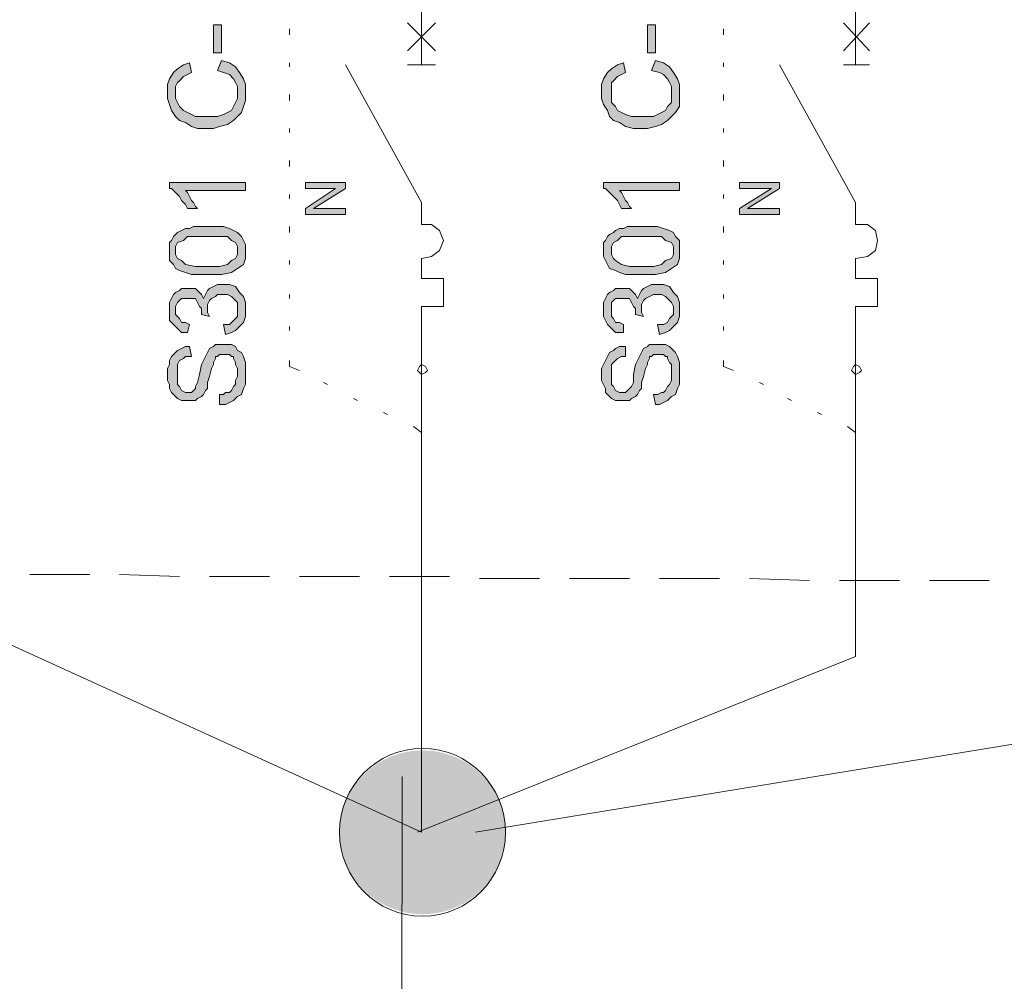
# Model space of a CAD drawing. Header units: millimetres. Extents: x 74583 to 75292, y 11361 to 11727.
# Tile 53 of 85: x 75177.47 to 75182.69, y 11683.63 to 11688.72. Entities that reach past the tile are written whole.
import ezdxf

# ---------------------------------------------------------------- set-up
doc = ezdxf.new("R2010")
doc.units = ezdxf.units.MM
doc.layers.add('C00-00-00', color=7, linetype='Continuous')

msp = doc.modelspace()

# ---------------------------------------------------------------- hatches: boundary and pattern name
at = {"layer": 'C00-00-00'}
h = msp.add_hatch(color=256, dxfattribs=at)
h.dxf.hatch_style = 2
h.paths.add_polyline_path([(75178.5426, 11688.5487), (75178.5426, 11688.6969), (75178.5003, 11688.6969), (75178.5003, 11688.5487)])
h = msp.add_hatch(color=256, dxfattribs=at)
h.dxf.hatch_style = 2
h.paths.add_polyline_path([(75180.8392, 11688.5487), (75180.8392, 11688.6969), (75180.7968, 11688.6969), (75180.7968, 11688.5487)])
h = msp.add_hatch(color=256, dxfattribs=at)
h.dxf.hatch_style = 2
h.paths.add_polyline_path([(75178.5214, 11688.4535), (75178.5426, 11688.5064), (75178.5849, 11688.4958), (75178.6167, 11688.4746), (75178.6378, 11688.4429), (75178.659, 11688.4111), (75178.6696, 11688.3794), (75178.6696, 11688.2947), (75178.659, 11688.263), (75178.6484, 11688.2312), (75178.6273, 11688.21), (75178.6061, 11688.1889), (75178.5743, 11688.1677), (75178.532, 11688.1571), (75178.5003, 11688.1465), (75178.4156, 11688.1465), (75178.3838, 11688.1571), (75178.3521, 11688.1783), (75178.3203, 11688.1889), (75178.2992, 11688.21), (75178.278, 11688.2418), (75178.2674, 11688.2735), (75178.2568, 11688.3053), (75178.2568, 11688.3794), (75178.2674, 11688.4111), (75178.2886, 11688.4429), (75178.3098, 11688.464), (75178.3415, 11688.4852), (75178.3733, 11688.4958), (75178.3838, 11688.4429), (75178.3627, 11688.4323), (75178.3415, 11688.4217), (75178.3203, 11688.4005), (75178.3098, 11688.39), (75178.2992, 11688.3688), (75178.2992, 11688.3053), (75178.3098, 11688.2841), (75178.3203, 11688.263), (75178.3415, 11688.2418), (75178.3627, 11688.2312), (75178.3838, 11688.2206), (75178.405, 11688.21), (75178.5214, 11688.21), (75178.5532, 11688.2206), (75178.5743, 11688.2312), (75178.5955, 11688.2418), (75178.6061, 11688.263), (75178.6167, 11688.2841), (75178.6273, 11688.3053), (75178.6273, 11688.3688), (75178.6167, 11688.39), (75178.6061, 11688.4111), (75178.5849, 11688.4323), (75178.5532, 11688.4429)])
h = msp.add_hatch(color=256, dxfattribs=at)
h.dxf.hatch_style = 2
h.paths.add_polyline_path([(75180.818, 11688.4535), (75180.8392, 11688.5064), (75180.8815, 11688.4958), (75180.9133, 11688.4746), (75180.9344, 11688.4429), (75180.9556, 11688.4111), (75180.9662, 11688.3794), (75180.9662, 11688.263), (75180.945, 11688.2312), (75180.9238, 11688.21), (75180.9027, 11688.1889), (75180.8709, 11688.1677), (75180.8392, 11688.1571), (75180.7968, 11688.1465), (75180.7228, 11688.1465), (75180.6804, 11688.1571), (75180.6487, 11688.1783), (75180.6169, 11688.1889), (75180.5958, 11688.21), (75180.5852, 11688.2418), (75180.564, 11688.2735), (75180.5534, 11688.3053), (75180.5534, 11688.3794), (75180.564, 11688.4111), (75180.5852, 11688.4429), (75180.6063, 11688.464), (75180.6381, 11688.4852), (75180.6698, 11688.4958), (75180.6804, 11688.4429), (75180.6593, 11688.4323), (75180.6381, 11688.4217), (75180.6169, 11688.4005), (75180.6063, 11688.39), (75180.6063, 11688.2841), (75180.6275, 11688.263), (75180.6381, 11688.2418), (75180.6593, 11688.2312), (75180.6804, 11688.2206), (75180.7122, 11688.21), (75180.8286, 11688.21), (75180.8498, 11688.2206), (75180.8709, 11688.2312), (75180.8921, 11688.2418), (75180.9027, 11688.263), (75180.9238, 11688.2841), (75180.9238, 11688.3688), (75180.9133, 11688.39), (75180.9027, 11688.4111), (75180.8815, 11688.4323), (75180.8603, 11688.4429)])
h = msp.add_hatch(color=256, dxfattribs=at)
h.dxf.hatch_style = 2
h.paths.add_polyline_path([(75178.6696, 11687.8608), (75178.6696, 11687.8185), (75178.3521, 11687.8185), (75178.3627, 11687.8079), (75178.3733, 11687.7867), (75178.3838, 11687.7655), (75178.3944, 11687.755), (75178.405, 11687.7338), (75178.4156, 11687.7232), (75178.3627, 11687.7232), (75178.3521, 11687.7444), (75178.3309, 11687.7655), (75178.3203, 11687.7867), (75178.2992, 11687.8079), (75178.278, 11687.829), (75178.2674, 11687.829), (75178.2674, 11687.8608)])
h = msp.add_hatch(color=256, dxfattribs=at)
h.dxf.hatch_style = 2
h.paths.add_polyline_path([(75179.1988, 11687.6915), (75178.9871, 11687.6915), (75178.9871, 11687.7232), (75179.1458, 11687.829), (75178.9871, 11687.829), (75178.9871, 11687.8608), (75179.1988, 11687.8608), (75179.1988, 11687.829), (75179.0294, 11687.7232), (75179.1988, 11687.7232)])
h = msp.add_hatch(color=256, dxfattribs=at)
h.dxf.hatch_style = 2
h.paths.add_polyline_path([(75180.9662, 11687.8608), (75180.9662, 11687.8185), (75180.6487, 11687.8185), (75180.6593, 11687.8079), (75180.6698, 11687.7867), (75180.6804, 11687.7655), (75180.691, 11687.755), (75180.7016, 11687.7338), (75180.7122, 11687.7232), (75180.6593, 11687.7232), (75180.6487, 11687.7444), (75180.6381, 11687.7655), (75180.6169, 11687.7867), (75180.5958, 11687.8079), (75180.5746, 11687.829), (75180.564, 11687.829), (75180.564, 11687.8608)])
h = msp.add_hatch(color=256, dxfattribs=at)
h.dxf.hatch_style = 2
h.paths.add_polyline_path([(75181.4953, 11687.6915), (75181.2837, 11687.6915), (75181.2837, 11687.7232), (75181.453, 11687.829), (75181.2837, 11687.829), (75181.2837, 11687.8608), (75181.4953, 11687.8608), (75181.4953, 11687.829), (75181.326, 11687.7232), (75181.4953, 11687.7232)])
h = msp.add_hatch(color=256, dxfattribs=at)
h.paths.add_polyline_path([(75178.4685, 11687.374), (75178.3838, 11687.374), (75178.3521, 11687.3845), (75178.3203, 11687.3951), (75178.2992, 11687.4057), (75178.2886, 11687.4269), (75178.2674, 11687.448), (75178.2674, 11687.5433), (75178.278, 11687.5539), (75178.2886, 11687.575), (75178.2992, 11687.5856), (75178.3098, 11687.5962), (75178.3309, 11687.6068), (75178.3521, 11687.6174), (75178.3733, 11687.6174), (75178.3944, 11687.628), (75178.5532, 11687.628), (75178.5849, 11687.6174), (75178.6061, 11687.6068), (75178.6273, 11687.5962), (75178.6484, 11687.575), (75178.659, 11687.5539), (75178.6696, 11687.5327), (75178.6696, 11687.4586), (75178.659, 11687.4269), (75178.6273, 11687.4057), (75178.5955, 11687.3845), (75178.5426, 11687.374)])
h.paths.add_polyline_path([(75178.4685, 11687.4163), (75178.532, 11687.4163), (75178.5743, 11687.4269), (75178.5955, 11687.448), (75178.6167, 11687.4586), (75178.6273, 11687.4798), (75178.6273, 11687.5221), (75178.6167, 11687.5433), (75178.5955, 11687.5539), (75178.5743, 11687.575), (75178.3627, 11687.575), (75178.3415, 11687.5539), (75178.3098, 11687.5433), (75178.2992, 11687.5221), (75178.2992, 11687.4798), (75178.3098, 11687.4586), (75178.3309, 11687.448), (75178.3521, 11687.4269), (75178.405, 11687.4163)])
h = msp.add_hatch(color=256, dxfattribs=at)
h.paths.add_polyline_path([(75180.7651, 11687.374), (75180.6804, 11687.374), (75180.6487, 11687.3845), (75180.6275, 11687.3951), (75180.5958, 11687.4057), (75180.5852, 11687.4269), (75180.5746, 11687.448), (75180.564, 11687.4692), (75180.564, 11687.5433), (75180.5746, 11687.5539), (75180.5852, 11687.575), (75180.5958, 11687.5856), (75180.6169, 11687.5962), (75180.6275, 11687.6068), (75180.6487, 11687.6174), (75180.6698, 11687.6174), (75180.691, 11687.628), (75180.8498, 11687.628), (75180.8815, 11687.6174), (75180.9133, 11687.6068), (75180.9344, 11687.5962), (75180.945, 11687.575), (75180.9662, 11687.5539), (75180.9662, 11687.4586), (75180.9556, 11687.4269), (75180.9238, 11687.4057), (75180.8921, 11687.3845), (75180.8392, 11687.374)])
h.paths.add_polyline_path([(75180.7651, 11687.4163), (75180.8286, 11687.4163), (75180.8709, 11687.4269), (75180.8921, 11687.448), (75180.9238, 11687.4586), (75180.9344, 11687.4798), (75180.9344, 11687.5221), (75180.9238, 11687.5433), (75180.8921, 11687.5539), (75180.8709, 11687.575), (75180.6593, 11687.575), (75180.6381, 11687.5539), (75180.6169, 11687.5433), (75180.6063, 11687.5221), (75180.6063, 11687.4798), (75180.6169, 11687.4586), (75180.6275, 11687.448), (75180.6593, 11687.4269), (75180.7016, 11687.4163)])
h = msp.add_hatch(color=256, dxfattribs=at)
h.dxf.hatch_style = 2
h.paths.add_polyline_path([(75178.5638, 11687.0565), (75178.5532, 11687.1094), (75178.5849, 11687.1094), (75178.5955, 11687.12), (75178.6167, 11687.1411), (75178.6273, 11687.1517), (75178.6273, 11687.2258), (75178.6061, 11687.247), (75178.5955, 11687.2575), (75178.5743, 11687.2681), (75178.5214, 11687.2681), (75178.5108, 11687.2575), (75178.4897, 11687.247), (75178.4791, 11687.2364), (75178.4685, 11687.2152), (75178.4685, 11687.1729), (75178.4791, 11687.1517), (75178.4368, 11687.1623), (75178.4368, 11687.194), (75178.4262, 11687.2046), (75178.4156, 11687.2258), (75178.405, 11687.247), (75178.3309, 11687.247), (75178.3203, 11687.2364), (75178.3098, 11687.2258), (75178.2992, 11687.2046), (75178.2992, 11687.1623), (75178.3098, 11687.1517), (75178.3203, 11687.1411), (75178.3309, 11687.12), (75178.3521, 11687.12), (75178.3733, 11687.1094), (75178.3627, 11687.067), (75178.3309, 11687.067), (75178.3098, 11687.0882), (75178.2886, 11687.1094), (75178.2674, 11687.1305), (75178.2674, 11687.2258), (75178.278, 11687.247), (75178.2886, 11687.2681), (75178.2992, 11687.2787), (75178.3203, 11687.2893), (75178.3309, 11687.2999), (75178.405, 11687.2999), (75178.4156, 11687.2893), (75178.4262, 11687.2787), (75178.4368, 11687.2681), (75178.4473, 11687.247), (75178.4579, 11687.2681), (75178.4685, 11687.2893), (75178.4791, 11687.2999), (75178.5003, 11687.3105), (75178.5214, 11687.321), (75178.5849, 11687.321), (75178.6167, 11687.3105), (75178.6378, 11687.2787), (75178.659, 11687.2575), (75178.6696, 11687.2258), (75178.6696, 11687.1517), (75178.659, 11687.12), (75178.6378, 11687.0988), (75178.6167, 11687.0776), (75178.5955, 11687.067)])
h = msp.add_hatch(color=256, dxfattribs=at)
h.dxf.hatch_style = 2
h.paths.add_polyline_path([(75180.8603, 11687.0565), (75180.8498, 11687.1094), (75180.8815, 11687.1094), (75180.9027, 11687.12), (75180.9133, 11687.1411), (75180.9238, 11687.1517), (75180.9344, 11687.1623), (75180.9344, 11687.2046), (75180.9238, 11687.2258), (75180.9027, 11687.247), (75180.8921, 11687.2575), (75180.8709, 11687.2681), (75180.8286, 11687.2681), (75180.8074, 11687.2575), (75180.7863, 11687.247), (75180.7757, 11687.2364), (75180.7651, 11687.2152), (75180.7651, 11687.1729), (75180.7757, 11687.1517), (75180.7333, 11687.1623), (75180.7333, 11687.194), (75180.7228, 11687.2046), (75180.7122, 11687.2258), (75180.7016, 11687.247), (75180.6275, 11687.247), (75180.6169, 11687.2364), (75180.6063, 11687.2258), (75180.6063, 11687.1517), (75180.6169, 11687.1411), (75180.6275, 11687.12), (75180.6487, 11687.12), (75180.6698, 11687.1094), (75180.6698, 11687.067), (75180.6275, 11687.067), (75180.6063, 11687.0882), (75180.5852, 11687.1094), (75180.5746, 11687.1305), (75180.564, 11687.1517), (75180.564, 11687.2258), (75180.5746, 11687.247), (75180.5852, 11687.2681), (75180.5958, 11687.2787), (75180.6169, 11687.2893), (75180.6275, 11687.2999), (75180.7016, 11687.2999), (75180.7122, 11687.2893), (75180.7228, 11687.2787), (75180.7333, 11687.2681), (75180.7439, 11687.247), (75180.7545, 11687.2681), (75180.7651, 11687.2893), (75180.7757, 11687.2999), (75180.7968, 11687.3105), (75180.818, 11687.321), (75180.8815, 11687.321), (75180.9133, 11687.3105), (75180.9344, 11687.2787), (75180.9556, 11687.2575), (75180.9662, 11687.2258), (75180.9662, 11687.1517), (75180.9556, 11687.12), (75180.9344, 11687.0988), (75180.9133, 11687.0776), (75180.8921, 11687.067)])
h = msp.add_hatch(color=256, dxfattribs=at)
h.dxf.hatch_style = 2
h.paths.add_polyline_path([(75178.532, 11686.686), (75178.532, 11686.739), (75178.5532, 11686.739), (75178.5638, 11686.7495), (75178.5849, 11686.7495), (75178.5955, 11686.7601), (75178.6061, 11686.7813), (75178.6167, 11686.7919), (75178.6167, 11686.813), (75178.6273, 11686.8342), (75178.6273, 11686.8765), (75178.6167, 11686.8977), (75178.6167, 11686.9083), (75178.6061, 11686.9295), (75178.6061, 11686.94), (75178.5955, 11686.94), (75178.5849, 11686.9506), (75178.532, 11686.9506), (75178.5214, 11686.94), (75178.5108, 11686.94), (75178.5108, 11686.9295), (75178.5003, 11686.9083), (75178.5003, 11686.8977), (75178.4897, 11686.8765), (75178.4791, 11686.8342), (75178.4685, 11686.8025), (75178.4685, 11686.7707), (75178.4579, 11686.7601), (75178.4473, 11686.739), (75178.4368, 11686.7284), (75178.4156, 11686.7178), (75178.405, 11686.7072), (75178.3309, 11686.7072), (75178.3098, 11686.7178), (75178.2992, 11686.7284), (75178.278, 11686.7495), (75178.2674, 11686.7707), (75178.2674, 11686.7919), (75178.2568, 11686.813), (75178.2568, 11686.8765), (75178.2674, 11686.8977), (75178.2674, 11686.9189), (75178.278, 11686.94), (75178.2992, 11686.9612), (75178.3098, 11686.9718), (75178.3309, 11686.9824), (75178.3521, 11686.993), (75178.3733, 11686.993), (75178.3838, 11686.94), (75178.3521, 11686.94), (75178.3415, 11686.9295), (75178.3203, 11686.9189), (75178.3098, 11686.8977), (75178.3098, 11686.7919), (75178.3203, 11686.7813), (75178.3309, 11686.7601), (75178.3521, 11686.7495), (75178.3838, 11686.7495), (75178.3944, 11686.7601), (75178.405, 11686.7707), (75178.405, 11686.7813), (75178.4156, 11686.8025), (75178.4262, 11686.8448), (75178.4368, 11686.8977), (75178.4473, 11686.9189), (75178.4579, 11686.94), (75178.4685, 11686.9612), (75178.4791, 11686.9824), (75178.5003, 11686.993), (75178.5108, 11687.0035), (75178.5955, 11687.0035), (75178.6167, 11686.993), (75178.6273, 11686.9718), (75178.6484, 11686.9612), (75178.659, 11686.94), (75178.6696, 11686.9083), (75178.6696, 11686.7919), (75178.659, 11686.7707), (75178.6484, 11686.739), (75178.6273, 11686.7284), (75178.6061, 11686.7072), (75178.5849, 11686.6966), (75178.5638, 11686.686)])
h = msp.add_hatch(color=256, dxfattribs=at)
h.dxf.hatch_style = 2
h.paths.add_polyline_path([(75180.8392, 11686.686), (75180.8286, 11686.739), (75180.8498, 11686.739), (75180.8709, 11686.7495), (75180.8815, 11686.7495), (75180.8921, 11686.7601), (75180.9027, 11686.7813), (75180.9133, 11686.7919), (75180.9238, 11686.813), (75180.9238, 11686.8977), (75180.9133, 11686.9083), (75180.9027, 11686.9295), (75180.9027, 11686.94), (75180.8921, 11686.94), (75180.8815, 11686.9506), (75180.8286, 11686.9506), (75180.818, 11686.94), (75180.8074, 11686.94), (75180.8074, 11686.9295), (75180.7968, 11686.9083), (75180.7968, 11686.8977), (75180.7863, 11686.8765), (75180.7757, 11686.8342), (75180.7651, 11686.8025), (75180.7651, 11686.7707), (75180.7545, 11686.7601), (75180.7439, 11686.739), (75180.7333, 11686.7284), (75180.7122, 11686.7178), (75180.7016, 11686.7072), (75180.6275, 11686.7072), (75180.6063, 11686.7178), (75180.5958, 11686.7284), (75180.5746, 11686.7495), (75180.5746, 11686.7707), (75180.564, 11686.7919), (75180.5534, 11686.813), (75180.5534, 11686.8765), (75180.564, 11686.8977), (75180.5746, 11686.9189), (75180.5852, 11686.94), (75180.5958, 11686.9612), (75180.6169, 11686.9718), (75180.6275, 11686.9824), (75180.6487, 11686.993), (75180.6804, 11686.993), (75180.6804, 11686.94), (75180.6593, 11686.94), (75180.6381, 11686.9295), (75180.6275, 11686.9189), (75180.6063, 11686.8977), (75180.6063, 11686.7919), (75180.6169, 11686.7813), (75180.6275, 11686.7601), (75180.6487, 11686.7495), (75180.6804, 11686.7495), (75180.691, 11686.7601), (75180.7016, 11686.7707), (75180.7122, 11686.7813), (75180.7228, 11686.8025), (75180.7228, 11686.8448), (75180.7333, 11686.8977), (75180.7439, 11686.9189), (75180.7545, 11686.94), (75180.7651, 11686.9612), (75180.7757, 11686.9824), (75180.7968, 11686.993), (75180.8074, 11687.0035), (75180.8921, 11687.0035), (75180.9133, 11686.993), (75180.9344, 11686.9718), (75180.945, 11686.9612), (75180.9556, 11686.94), (75180.9662, 11686.9083), (75180.9662, 11686.7919), (75180.9556, 11686.7707), (75180.945, 11686.739), (75180.9238, 11686.7284), (75180.9027, 11686.7072), (75180.8815, 11686.6966), (75180.8603, 11686.686)])
h = msp.add_hatch(color=256, dxfattribs=at)
edge = h.paths.add_edge_path()
edge.add_ellipse((75179.6062, 11684.4212), major_axis=(0.4392, 0), ratio=0.987952, start_angle=0, end_angle=360)

# ---------------------------------------------------------------- linework, layer by layer
at = {"layer": 'C00-00-00', "lineweight": 0}
for points in [[(75179.4983, 11684.7167), (75179.4754, 11667.0747), (75215.5167, 11667.0519), (75215.5339, 11684.3512), (75225.6179, 11684.351), (75225.6179, 11714.6341), (75231.4692, 11714.6306)], [(75179.6009, 11688.8556), (75179.6009, 11688.5593)], [(75179.6009, 11688.8556), (75179.6009, 11688.5593)], [(75181.8975, 11688.8556), (75181.8975, 11688.5593)], [(75181.8975, 11688.8556), (75181.8975, 11688.5593)], [(75178.9024, 11688.644), (75178.9024, 11688.6757)], [(75179.675, 11688.7075), (75179.5268, 11688.5593)], [(75179.5268, 11688.7075), (75179.675, 11688.5593)], [(75179.675, 11688.7075), (75179.5268, 11688.5593)], [(75179.5268, 11688.7075), (75179.675, 11688.5593)], [(75181.199, 11688.644), (75181.199, 11688.6757)], [(75181.9716, 11688.7075), (75181.834, 11688.5593)], [(75181.834, 11688.7075), (75181.9716, 11688.5593)], [(75181.9716, 11688.7075), (75181.834, 11688.5593)], [(75181.834, 11688.7075), (75181.9716, 11688.5593)], [(75179.6009, 11688.5593), (75179.6009, 11688.4852)], [(75179.6009, 11688.5593), (75179.6009, 11688.4852)], [(75181.8975, 11688.5593), (75181.8975, 11688.4852)], [(75181.8975, 11688.5593), (75181.8975, 11688.4852)], [(75178.9024, 11688.4746), (75178.9024, 11688.4958)], [(75179.1988, 11688.4852), (75179.6009, 11687.755)], [(75179.1988, 11688.4852), (75179.6009, 11687.755)], [(75179.5268, 11688.4852), (75179.675, 11688.4852)], [(75179.5268, 11688.4852), (75179.675, 11688.4852)], [(75181.199, 11688.4746), (75181.199, 11688.4958)], [(75181.4953, 11688.4852), (75181.8975, 11687.755)], [(75181.4953, 11688.4852), (75181.8975, 11687.755)], [(75181.834, 11688.4852), (75181.9716, 11688.4852)], [(75181.834, 11688.4852), (75181.9716, 11688.4852)], [(75178.9024, 11688.2947), (75178.9024, 11688.3265)], [(75181.199, 11688.2947), (75181.199, 11688.3265)], [(75178.9024, 11688.1254), (75178.9024, 11688.1465)], [(75181.199, 11688.1254), (75181.199, 11688.1465)], [(75178.9024, 11687.9455), (75178.9024, 11687.9772)], [(75181.199, 11687.9455), (75181.199, 11687.9772)], [(75178.9024, 11687.7761), (75178.9024, 11687.7973)], [(75181.199, 11687.7761), (75181.199, 11687.7973)], [(75179.6009, 11687.755), (75179.6009, 11687.6385)], [(75179.6009, 11687.755), (75179.6009, 11687.6385)], [(75181.8975, 11687.755), (75181.8975, 11687.6385)], [(75181.8975, 11687.755), (75181.8975, 11687.6385)], [(75178.9024, 11687.5962), (75178.9024, 11687.628)], [(75179.6009, 11687.4586), (75179.6538, 11687.4692), (75179.6962, 11687.501), (75179.7173, 11687.5539), (75179.6962, 11687.6068), (75179.6538, 11687.6385), (75179.6009, 11687.6385)], [(75179.6009, 11687.4586), (75179.6538, 11687.4692), (75179.6962, 11687.501), (75179.7173, 11687.5539), (75179.6962, 11687.6068), (75179.6538, 11687.6385), (75179.6009, 11687.6385)], [(75181.199, 11687.5962), (75181.199, 11687.628)], [(75181.8975, 11687.4586), (75181.961, 11687.4692), (75182.0033, 11687.501), (75182.0139, 11687.5539), (75182.0033, 11687.6068), (75181.961, 11687.6385), (75181.8975, 11687.6385)], [(75181.8975, 11687.4586), (75181.961, 11687.4692), (75182.0033, 11687.501), (75182.0139, 11687.5539), (75182.0033, 11687.6068), (75181.961, 11687.6385), (75181.8975, 11687.6385)], [(75178.9024, 11687.4269), (75178.9024, 11687.448)], [(75179.6009, 11687.4586), (75179.6009, 11687.3528)], [(75179.6009, 11687.4586), (75179.6009, 11687.3528)], [(75181.199, 11687.4269), (75181.199, 11687.448)], [(75181.8975, 11687.4586), (75181.8975, 11687.3528)], [(75181.8975, 11687.4586), (75181.8975, 11687.3528)], [(75179.6009, 11687.3528), (75179.7173, 11687.3528)], [(75179.6009, 11687.3528), (75179.7173, 11687.3528)], [(75179.7173, 11687.3528), (75179.7173, 11687.2046)], [(75179.7173, 11687.3528), (75179.7173, 11687.2046)], [(75181.8975, 11687.3528), (75182.0139, 11687.3528)], [(75181.8975, 11687.3528), (75182.0139, 11687.3528)], [(75182.0139, 11687.3528), (75182.0139, 11687.2046)], [(75182.0139, 11687.3528), (75182.0139, 11687.2046)], [(75178.9024, 11687.247), (75178.9024, 11687.2681)], [(75181.199, 11687.247), (75181.199, 11687.2681)], [(75179.7173, 11687.2046), (75179.6009, 11687.2046)], [(75179.6009, 11687.2046), (75179.6009, 11686.866)], [(75179.7173, 11687.2046), (75179.6009, 11687.2046)], [(75179.6009, 11687.2046), (75179.6009, 11686.866)], [(75182.0139, 11687.2046), (75181.8975, 11687.2046)], [(75181.8975, 11687.2046), (75181.8975, 11686.866)], [(75182.0139, 11687.2046), (75181.8975, 11687.2046)], [(75181.8975, 11687.2046), (75181.8975, 11686.866)], [(75178.9024, 11687.0776), (75178.9024, 11687.0988)], [(75181.199, 11687.0776), (75181.199, 11687.0988)], [(75178.9024, 11686.8871), (75178.9024, 11686.9189)], [(75181.199, 11686.8871), (75181.199, 11686.9189)], [(75178.9553, 11686.866), (75178.9024, 11686.8871)], [(75179.6009, 11686.5379), (75179.6009, 11686.866)], [(75179.6009, 11686.5379), (75179.6009, 11686.866)], [(75181.2519, 11686.866), (75181.199, 11686.8871)], [(75181.8975, 11686.5379), (75181.8975, 11686.866)], [(75181.8975, 11686.5379), (75181.8975, 11686.866)], [(75179.1035, 11686.7919), (75179.0823, 11686.8025)], [(75181.4107, 11686.7919), (75181.3895, 11686.8025)], [(75179.2623, 11686.7072), (75179.2411, 11686.7178)], [(75181.5588, 11686.7072), (75181.5377, 11686.7178)], [(75179.421, 11686.6331), (75179.3998, 11686.6437)], [(75181.7176, 11686.6331), (75181.6964, 11686.6437)], [(75179.6009, 11686.5379), (75179.5586, 11686.5696)], [(75179.6009, 11686.5379), (75179.6009, 11686.1886)], [(75181.8975, 11686.5379), (75181.8552, 11686.5696)], [(75181.8975, 11686.5379), (75181.8975, 11686.1886)], [(75179.6009, 11686.1886), (75179.6009, 11684.4212)], [(75181.8975, 11686.1886), (75181.8975, 11685.3525)], [(75177.8441, 11685.7865), (75177.5266, 11685.7865)], [(75178.3203, 11685.7759), (75178.0028, 11685.7865)], [(75178.7966, 11685.7759), (75178.4791, 11685.7759)], [(75179.2728, 11685.7759), (75178.9553, 11685.7759)], [(75179.7491, 11685.7759), (75179.4316, 11685.7759)], [(75180.2253, 11685.7653), (75179.9078, 11685.7653)], [(75180.7016, 11685.7653), (75180.3841, 11685.7653)], [(75181.1778, 11685.7653), (75180.8603, 11685.7653)], [(75181.6541, 11685.7547), (75181.3366, 11685.7653)], [(75182.1303, 11685.7547), (75181.8128, 11685.7547)], [(75182.6066, 11685.7547), (75182.2891, 11685.7547)], [(75177.3043, 11685.469), (75179.6009, 11684.4212)], [(75186.0312, 11685.4281), (75179.8874, 11684.4212)], [(75181.8975, 11685.3525), (75179.5798, 11684.4212)]]:
    msp.add_lwpolyline(points, dxfattribs=at)
for points in [[(75178.5426, 11688.5487), (75178.5426, 11688.6969), (75178.5003, 11688.6969), (75178.5003, 11688.5487)], [(75180.8392, 11688.5487), (75180.8392, 11688.6969), (75180.7968, 11688.6969), (75180.7968, 11688.5487)], [(75178.5214, 11688.4535), (75178.5426, 11688.5064), (75178.5849, 11688.4958), (75178.6167, 11688.4746), (75178.6378, 11688.4429), (75178.659, 11688.4111), (75178.6696, 11688.3794), (75178.6696, 11688.2947), (75178.659, 11688.263), (75178.6484, 11688.2312), (75178.6273, 11688.21), (75178.6061, 11688.1889), (75178.5743, 11688.1677), (75178.532, 11688.1571), (75178.5003, 11688.1465), (75178.4156, 11688.1465), (75178.3838, 11688.1571), (75178.3521, 11688.1783), (75178.3203, 11688.1889), (75178.2992, 11688.21), (75178.278, 11688.2418), (75178.2674, 11688.2735), (75178.2568, 11688.3053), (75178.2568, 11688.3794), (75178.2674, 11688.4111), (75178.2886, 11688.4429), (75178.3098, 11688.464), (75178.3415, 11688.4852), (75178.3733, 11688.4958), (75178.3838, 11688.4429), (75178.3627, 11688.4323), (75178.3415, 11688.4217), (75178.3203, 11688.4005), (75178.3098, 11688.39), (75178.2992, 11688.3688), (75178.2992, 11688.3053), (75178.3098, 11688.2841), (75178.3203, 11688.263), (75178.3415, 11688.2418), (75178.3627, 11688.2312), (75178.3838, 11688.2206), (75178.405, 11688.21), (75178.5214, 11688.21), (75178.5532, 11688.2206), (75178.5743, 11688.2312), (75178.5955, 11688.2418), (75178.6061, 11688.263), (75178.6167, 11688.2841), (75178.6273, 11688.3053), (75178.6273, 11688.3688), (75178.6167, 11688.39), (75178.6061, 11688.4111), (75178.5849, 11688.4323), (75178.5532, 11688.4429)], [(75180.818, 11688.4535), (75180.8392, 11688.5064), (75180.8815, 11688.4958), (75180.9133, 11688.4746), (75180.9344, 11688.4429), (75180.9556, 11688.4111), (75180.9662, 11688.3794), (75180.9662, 11688.263), (75180.945, 11688.2312), (75180.9238, 11688.21), (75180.9027, 11688.1889), (75180.8709, 11688.1677), (75180.8392, 11688.1571), (75180.7968, 11688.1465), (75180.7228, 11688.1465), (75180.6804, 11688.1571), (75180.6487, 11688.1783), (75180.6169, 11688.1889), (75180.5958, 11688.21), (75180.5852, 11688.2418), (75180.564, 11688.2735), (75180.5534, 11688.3053), (75180.5534, 11688.3794), (75180.564, 11688.4111), (75180.5852, 11688.4429), (75180.6063, 11688.464), (75180.6381, 11688.4852), (75180.6698, 11688.4958), (75180.6804, 11688.4429), (75180.6593, 11688.4323), (75180.6381, 11688.4217), (75180.6169, 11688.4005), (75180.6063, 11688.39), (75180.6063, 11688.2841), (75180.6275, 11688.263), (75180.6381, 11688.2418), (75180.6593, 11688.2312), (75180.6804, 11688.2206), (75180.7122, 11688.21), (75180.8286, 11688.21), (75180.8498, 11688.2206), (75180.8709, 11688.2312), (75180.8921, 11688.2418), (75180.9027, 11688.263), (75180.9238, 11688.2841), (75180.9238, 11688.3688), (75180.9133, 11688.39), (75180.9027, 11688.4111), (75180.8815, 11688.4323), (75180.8603, 11688.4429)], [(75178.6696, 11687.8608), (75178.6696, 11687.8185), (75178.3521, 11687.8185), (75178.3627, 11687.8079), (75178.3733, 11687.7867), (75178.3838, 11687.7655), (75178.3944, 11687.755), (75178.405, 11687.7338), (75178.4156, 11687.7232), (75178.3627, 11687.7232), (75178.3521, 11687.7444), (75178.3309, 11687.7655), (75178.3203, 11687.7867), (75178.2992, 11687.8079), (75178.278, 11687.829), (75178.2674, 11687.829), (75178.2674, 11687.8608)], [(75179.1988, 11687.6915), (75178.9871, 11687.6915), (75178.9871, 11687.7232), (75179.1458, 11687.829), (75178.9871, 11687.829), (75178.9871, 11687.8608), (75179.1988, 11687.8608), (75179.1988, 11687.829), (75179.0294, 11687.7232), (75179.1988, 11687.7232)], [(75180.9662, 11687.8608), (75180.9662, 11687.8185), (75180.6487, 11687.8185), (75180.6593, 11687.8079), (75180.6698, 11687.7867), (75180.6804, 11687.7655), (75180.691, 11687.755), (75180.7016, 11687.7338), (75180.7122, 11687.7232), (75180.6593, 11687.7232), (75180.6487, 11687.7444), (75180.6381, 11687.7655), (75180.6169, 11687.7867), (75180.5958, 11687.8079), (75180.5746, 11687.829), (75180.564, 11687.829), (75180.564, 11687.8608)], [(75181.4953, 11687.6915), (75181.2837, 11687.6915), (75181.2837, 11687.7232), (75181.453, 11687.829), (75181.2837, 11687.829), (75181.2837, 11687.8608), (75181.4953, 11687.8608), (75181.4953, 11687.829), (75181.326, 11687.7232), (75181.4953, 11687.7232)], [(75178.4685, 11687.374), (75178.3838, 11687.374), (75178.3521, 11687.3845), (75178.3203, 11687.3951), (75178.2992, 11687.4057), (75178.2886, 11687.4269), (75178.2674, 11687.448), (75178.2674, 11687.5433), (75178.278, 11687.5539), (75178.2886, 11687.575), (75178.2992, 11687.5856), (75178.3098, 11687.5962), (75178.3309, 11687.6068), (75178.3521, 11687.6174), (75178.3733, 11687.6174), (75178.3944, 11687.628), (75178.5532, 11687.628), (75178.5849, 11687.6174), (75178.6061, 11687.6068), (75178.6273, 11687.5962), (75178.6484, 11687.575), (75178.659, 11687.5539), (75178.6696, 11687.5327), (75178.6696, 11687.4586), (75178.659, 11687.4269), (75178.6273, 11687.4057), (75178.5955, 11687.3845), (75178.5426, 11687.374)], [(75180.7651, 11687.374), (75180.6804, 11687.374), (75180.6487, 11687.3845), (75180.6275, 11687.3951), (75180.5958, 11687.4057), (75180.5852, 11687.4269), (75180.5746, 11687.448), (75180.564, 11687.4692), (75180.564, 11687.5433), (75180.5746, 11687.5539), (75180.5852, 11687.575), (75180.5958, 11687.5856), (75180.6169, 11687.5962), (75180.6275, 11687.6068), (75180.6487, 11687.6174), (75180.6698, 11687.6174), (75180.691, 11687.628), (75180.8498, 11687.628), (75180.8815, 11687.6174), (75180.9133, 11687.6068), (75180.9344, 11687.5962), (75180.945, 11687.575), (75180.9662, 11687.5539), (75180.9662, 11687.4586), (75180.9556, 11687.4269), (75180.9238, 11687.4057), (75180.8921, 11687.3845), (75180.8392, 11687.374)], [(75178.4685, 11687.4163), (75178.532, 11687.4163), (75178.5743, 11687.4269), (75178.5955, 11687.448), (75178.6167, 11687.4586), (75178.6273, 11687.4798), (75178.6273, 11687.5221), (75178.6167, 11687.5433), (75178.5955, 11687.5539), (75178.5743, 11687.575), (75178.3627, 11687.575), (75178.3415, 11687.5539), (75178.3098, 11687.5433), (75178.2992, 11687.5221), (75178.2992, 11687.4798), (75178.3098, 11687.4586), (75178.3309, 11687.448), (75178.3521, 11687.4269), (75178.405, 11687.4163)], [(75180.7651, 11687.4163), (75180.8286, 11687.4163), (75180.8709, 11687.4269), (75180.8921, 11687.448), (75180.9238, 11687.4586), (75180.9344, 11687.4798), (75180.9344, 11687.5221), (75180.9238, 11687.5433), (75180.8921, 11687.5539), (75180.8709, 11687.575), (75180.6593, 11687.575), (75180.6381, 11687.5539), (75180.6169, 11687.5433), (75180.6063, 11687.5221), (75180.6063, 11687.4798), (75180.6169, 11687.4586), (75180.6275, 11687.448), (75180.6593, 11687.4269), (75180.7016, 11687.4163)], [(75178.5638, 11687.0565), (75178.5532, 11687.1094), (75178.5849, 11687.1094), (75178.5955, 11687.12), (75178.6167, 11687.1411), (75178.6273, 11687.1517), (75178.6273, 11687.2258), (75178.6061, 11687.247), (75178.5955, 11687.2575), (75178.5743, 11687.2681), (75178.5214, 11687.2681), (75178.5108, 11687.2575), (75178.4897, 11687.247), (75178.4791, 11687.2364), (75178.4685, 11687.2152), (75178.4685, 11687.1729), (75178.4791, 11687.1517), (75178.4368, 11687.1623), (75178.4368, 11687.194), (75178.4262, 11687.2046), (75178.4156, 11687.2258), (75178.405, 11687.247), (75178.3309, 11687.247), (75178.3203, 11687.2364), (75178.3098, 11687.2258), (75178.2992, 11687.2046), (75178.2992, 11687.1623), (75178.3098, 11687.1517), (75178.3203, 11687.1411), (75178.3309, 11687.12), (75178.3521, 11687.12), (75178.3733, 11687.1094), (75178.3627, 11687.067), (75178.3309, 11687.067), (75178.3098, 11687.0882), (75178.2886, 11687.1094), (75178.2674, 11687.1305), (75178.2674, 11687.2258), (75178.278, 11687.247), (75178.2886, 11687.2681), (75178.2992, 11687.2787), (75178.3203, 11687.2893), (75178.3309, 11687.2999), (75178.405, 11687.2999), (75178.4156, 11687.2893), (75178.4262, 11687.2787), (75178.4368, 11687.2681), (75178.4473, 11687.247), (75178.4579, 11687.2681), (75178.4685, 11687.2893), (75178.4791, 11687.2999), (75178.5003, 11687.3105), (75178.5214, 11687.321), (75178.5849, 11687.321), (75178.6167, 11687.3105), (75178.6378, 11687.2787), (75178.659, 11687.2575), (75178.6696, 11687.2258), (75178.6696, 11687.1517), (75178.659, 11687.12), (75178.6378, 11687.0988), (75178.6167, 11687.0776), (75178.5955, 11687.067)], [(75180.8603, 11687.0565), (75180.8498, 11687.1094), (75180.8815, 11687.1094), (75180.9027, 11687.12), (75180.9133, 11687.1411), (75180.9238, 11687.1517), (75180.9344, 11687.1623), (75180.9344, 11687.2046), (75180.9238, 11687.2258), (75180.9027, 11687.247), (75180.8921, 11687.2575), (75180.8709, 11687.2681), (75180.8286, 11687.2681), (75180.8074, 11687.2575), (75180.7863, 11687.247), (75180.7757, 11687.2364), (75180.7651, 11687.2152), (75180.7651, 11687.1729), (75180.7757, 11687.1517), (75180.7333, 11687.1623), (75180.7333, 11687.194), (75180.7228, 11687.2046), (75180.7122, 11687.2258), (75180.7016, 11687.247), (75180.6275, 11687.247), (75180.6169, 11687.2364), (75180.6063, 11687.2258), (75180.6063, 11687.1517), (75180.6169, 11687.1411), (75180.6275, 11687.12), (75180.6487, 11687.12), (75180.6698, 11687.1094), (75180.6698, 11687.067), (75180.6275, 11687.067), (75180.6063, 11687.0882), (75180.5852, 11687.1094), (75180.5746, 11687.1305), (75180.564, 11687.1517), (75180.564, 11687.2258), (75180.5746, 11687.247), (75180.5852, 11687.2681), (75180.5958, 11687.2787), (75180.6169, 11687.2893), (75180.6275, 11687.2999), (75180.7016, 11687.2999), (75180.7122, 11687.2893), (75180.7228, 11687.2787), (75180.7333, 11687.2681), (75180.7439, 11687.247), (75180.7545, 11687.2681), (75180.7651, 11687.2893), (75180.7757, 11687.2999), (75180.7968, 11687.3105), (75180.818, 11687.321), (75180.8815, 11687.321), (75180.9133, 11687.3105), (75180.9344, 11687.2787), (75180.9556, 11687.2575), (75180.9662, 11687.2258), (75180.9662, 11687.1517), (75180.9556, 11687.12), (75180.9344, 11687.0988), (75180.9133, 11687.0776), (75180.8921, 11687.067)], [(75178.532, 11686.686), (75178.532, 11686.739), (75178.5532, 11686.739), (75178.5638, 11686.7495), (75178.5849, 11686.7495), (75178.5955, 11686.7601), (75178.6061, 11686.7813), (75178.6167, 11686.7919), (75178.6167, 11686.813), (75178.6273, 11686.8342), (75178.6273, 11686.8765), (75178.6167, 11686.8977), (75178.6167, 11686.9083), (75178.6061, 11686.9295), (75178.6061, 11686.94), (75178.5955, 11686.94), (75178.5849, 11686.9506), (75178.532, 11686.9506), (75178.5214, 11686.94), (75178.5108, 11686.94), (75178.5108, 11686.9295), (75178.5003, 11686.9083), (75178.5003, 11686.8977), (75178.4897, 11686.8765), (75178.4791, 11686.8342), (75178.4685, 11686.8025), (75178.4685, 11686.7707), (75178.4579, 11686.7601), (75178.4473, 11686.739), (75178.4368, 11686.7284), (75178.4156, 11686.7178), (75178.405, 11686.7072), (75178.3309, 11686.7072), (75178.3098, 11686.7178), (75178.2992, 11686.7284), (75178.278, 11686.7495), (75178.2674, 11686.7707), (75178.2674, 11686.7919), (75178.2568, 11686.813), (75178.2568, 11686.8765), (75178.2674, 11686.8977), (75178.2674, 11686.9189), (75178.278, 11686.94), (75178.2992, 11686.9612), (75178.3098, 11686.9718), (75178.3309, 11686.9824), (75178.3521, 11686.993), (75178.3733, 11686.993), (75178.3838, 11686.94), (75178.3521, 11686.94), (75178.3415, 11686.9295), (75178.3203, 11686.9189), (75178.3098, 11686.8977), (75178.3098, 11686.7919), (75178.3203, 11686.7813), (75178.3309, 11686.7601), (75178.3521, 11686.7495), (75178.3838, 11686.7495), (75178.3944, 11686.7601), (75178.405, 11686.7707), (75178.405, 11686.7813), (75178.4156, 11686.8025), (75178.4262, 11686.8448), (75178.4368, 11686.8977), (75178.4473, 11686.9189), (75178.4579, 11686.94), (75178.4685, 11686.9612), (75178.4791, 11686.9824), (75178.5003, 11686.993), (75178.5108, 11687.0035), (75178.5955, 11687.0035), (75178.6167, 11686.993), (75178.6273, 11686.9718), (75178.6484, 11686.9612), (75178.659, 11686.94), (75178.6696, 11686.9083), (75178.6696, 11686.7919), (75178.659, 11686.7707), (75178.6484, 11686.739), (75178.6273, 11686.7284), (75178.6061, 11686.7072), (75178.5849, 11686.6966), (75178.5638, 11686.686)], [(75180.8392, 11686.686), (75180.8286, 11686.739), (75180.8498, 11686.739), (75180.8709, 11686.7495), (75180.8815, 11686.7495), (75180.8921, 11686.7601), (75180.9027, 11686.7813), (75180.9133, 11686.7919), (75180.9238, 11686.813), (75180.9238, 11686.8977), (75180.9133, 11686.9083), (75180.9027, 11686.9295), (75180.9027, 11686.94), (75180.8921, 11686.94), (75180.8815, 11686.9506), (75180.8286, 11686.9506), (75180.818, 11686.94), (75180.8074, 11686.94), (75180.8074, 11686.9295), (75180.7968, 11686.9083), (75180.7968, 11686.8977), (75180.7863, 11686.8765), (75180.7757, 11686.8342), (75180.7651, 11686.8025), (75180.7651, 11686.7707), (75180.7545, 11686.7601), (75180.7439, 11686.739), (75180.7333, 11686.7284), (75180.7122, 11686.7178), (75180.7016, 11686.7072), (75180.6275, 11686.7072), (75180.6063, 11686.7178), (75180.5958, 11686.7284), (75180.5746, 11686.7495), (75180.5746, 11686.7707), (75180.564, 11686.7919), (75180.5534, 11686.813), (75180.5534, 11686.8765), (75180.564, 11686.8977), (75180.5746, 11686.9189), (75180.5852, 11686.94), (75180.5958, 11686.9612), (75180.6169, 11686.9718), (75180.6275, 11686.9824), (75180.6487, 11686.993), (75180.6804, 11686.993), (75180.6804, 11686.94), (75180.6593, 11686.94), (75180.6381, 11686.9295), (75180.6275, 11686.9189), (75180.6063, 11686.8977), (75180.6063, 11686.7919), (75180.6169, 11686.7813), (75180.6275, 11686.7601), (75180.6487, 11686.7495), (75180.6804, 11686.7495), (75180.691, 11686.7601), (75180.7016, 11686.7707), (75180.7122, 11686.7813), (75180.7228, 11686.8025), (75180.7228, 11686.8448), (75180.7333, 11686.8977), (75180.7439, 11686.9189), (75180.7545, 11686.94), (75180.7651, 11686.9612), (75180.7757, 11686.9824), (75180.7968, 11686.993), (75180.8074, 11687.0035), (75180.8921, 11687.0035), (75180.9133, 11686.993), (75180.9344, 11686.9718), (75180.945, 11686.9612), (75180.9556, 11686.94), (75180.9662, 11686.9083), (75180.9662, 11686.7919), (75180.9556, 11686.7707), (75180.945, 11686.739), (75180.9238, 11686.7284), (75180.9027, 11686.7072), (75180.8815, 11686.6966), (75180.8603, 11686.686)], [(75179.6327, 11686.866), (75179.6221, 11686.8871), (75179.6009, 11686.8977), (75179.5903, 11686.8871), (75179.5798, 11686.866), (75179.5903, 11686.8554), (75179.6009, 11686.8448), (75179.6221, 11686.8554)], [(75179.6327, 11686.866), (75179.6221, 11686.8871), (75179.6009, 11686.8977), (75179.5903, 11686.8871), (75179.5798, 11686.866), (75179.5903, 11686.8554), (75179.6009, 11686.8448), (75179.6221, 11686.8554)], [(75181.9293, 11686.866), (75181.9187, 11686.8871), (75181.8975, 11686.8977), (75181.8869, 11686.8871), (75181.8763, 11686.866), (75181.8869, 11686.8554), (75181.8975, 11686.8448), (75181.9187, 11686.8554)], [(75181.9293, 11686.866), (75181.9187, 11686.8871), (75181.8975, 11686.8977), (75181.8869, 11686.8871), (75181.8763, 11686.866), (75181.8869, 11686.8554), (75181.8975, 11686.8448), (75181.9187, 11686.8554)]]:
    msp.add_lwpolyline(points, close=True, dxfattribs=at)
msp.add_ellipse((75179.6062, 11684.4212), major_axis=(0, 0.4445), ratio=0.988095, start_param=0, end_param=6.283185, dxfattribs=at)

doc.saveas('drawing.dxf')
